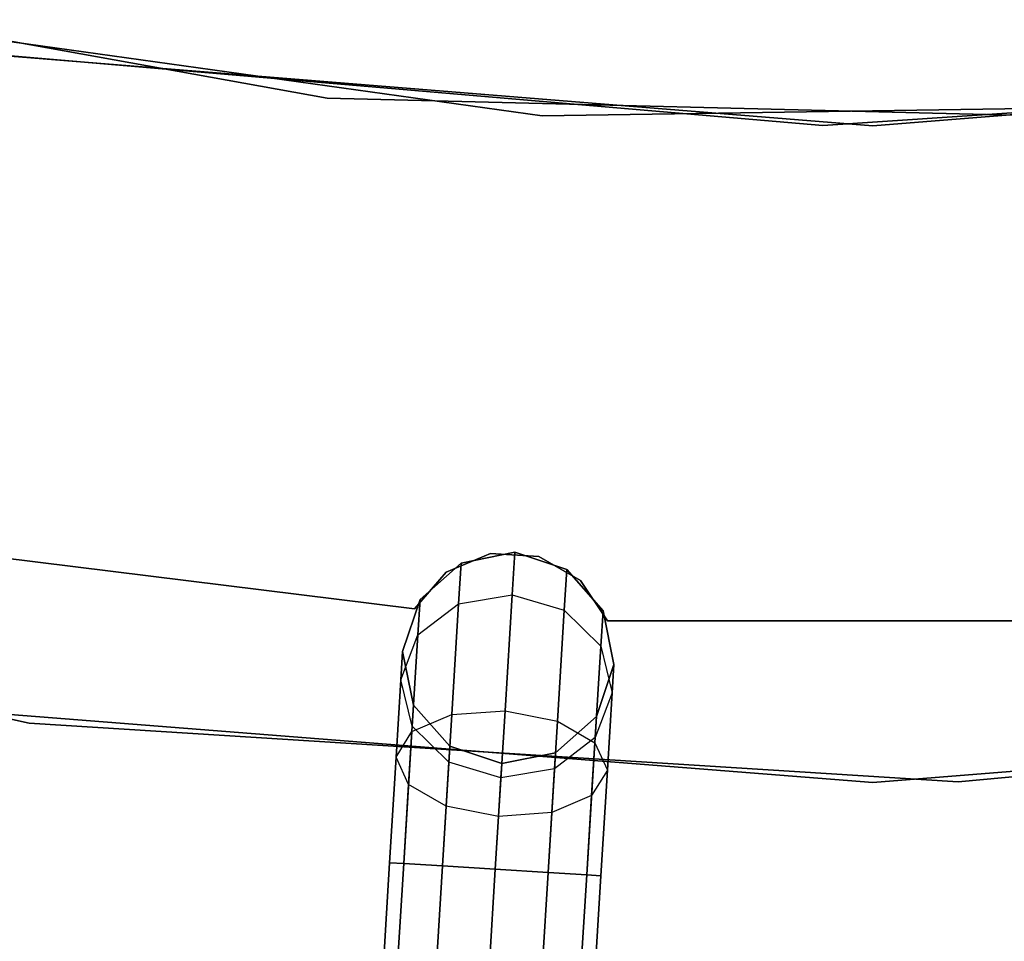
# Model space of a CAD drawing. Extents: x -129 to 129, y -127 to 130.
# Tile 145 of 188: x -8.06 to 1.24, y -57.27 to -48.56. Entities that reach past the tile are written whole.
import ezdxf

# ---------------------------------------------------------------- set-up
doc = ezdxf.new("R2010")
doc.units = 0
doc.header["$LTSCALE"] = 25.4
doc.layers.get('0').update_dxf_attribs({"linetype": 'CONTINUOUS'})

# ---------------------------------------------------------------- blocks, each defined once
blk = doc.blocks.new('NOME_B_PM2_STL')
at = {"color": 0}
for p, q in [((117.3791, -49.1585, 540.5779), (125.0333, -50.5377, 540.5779)), ((125.0333, -50.5377, 525.5779), (117.3791, -49.1585, 525.5779)), ((117.3791, -49.1585, 540.5779), (125.0333, -50.5377, 540.5779)), ((125.0333, -50.5377, 525.5779), (117.3791, -49.1585, 525.5779)), ((119.3625, -49.633, 26.5779), (127.0658, -50.7039, 26.5779)), ((127.0658, -50.7039, 20.0779), (119.3625, -49.633, 20.0779)), ((119.3625, -49.633, 26.5779), (127.0658, -50.7039, 26.5779)), ((127.0658, -50.7039, 20.0779), (119.3625, -49.633, 20.0779)), ((121.9688, -50.1306, 343.5779), (129.7175, -50.7978, 343.5779)), ((129.7175, -50.7978, 328.5779), (121.9688, -50.1306, 328.5779)), ((121.9688, -50.1306, 343.5779), (129.7175, -50.7978, 343.5779)), ((129.7175, -50.7978, 328.5779), (121.9688, -50.1306, 328.5779)), ((122.0397, -50.1422, 335.0779), (130.1886, -50.8, 335.0779)), ((130.1886, -50.8, 337.0779), (122.0397, -50.1422, 337.0779)), ((130.1886, -50.8, 337.0779), (122.0397, -50.1422, 337.0779)), ((122.0397, -50.1422, 335.0779), (130.1886, -50.8, 335.0779)), ((122.0397, -50.1422, 532.0779), (130.1886, -50.8, 532.0779)), ((130.1886, -50.8, 534.0779), (122.0397, -50.1422, 534.0779)), ((130.1886, -50.8, 534.0779), (122.0397, -50.1422, 534.0779)), ((122.0397, -50.1422, 532.0779), (130.1886, -50.8, 532.0779)), ((130.1886, -50.8, 335.0779), (138.3375, -50.1422, 335.0779)), ((138.3375, -50.1422, 337.0779), (130.1886, -50.8, 337.0779)), ((138.3375, -50.1422, 337.0779), (130.1886, -50.8, 337.0779)), ((130.1886, -50.8, 335.0779), (138.3375, -50.1422, 335.0779)), ((130.1886, -50.8, 532.0779), (138.3375, -50.1422, 532.0779)), ((138.3375, -50.1422, 534.0779), (130.1886, -50.8, 534.0779)), ((138.3375, -50.1422, 534.0779), (130.1886, -50.8, 534.0779)), ((130.1886, -50.8, 532.0779), (138.3375, -50.1422, 532.0779)), ((129.7175, -50.7978, 343.5779), (137.4773, -50.2744, 343.5779)), ((137.4773, -50.2744, 328.5779), (129.7175, -50.7978, 328.5779)), ((129.7175, -50.7978, 343.5779), (137.4773, -50.2744, 343.5779)), ((137.4773, -50.2744, 328.5779), (129.7175, -50.7978, 328.5779)), ((125.0333, -50.5377, 540.5779), (132.8082, -50.7324, 540.5779)), ((132.8082, -50.7324, 525.5779), (125.0333, -50.5377, 525.5779)), ((125.0333, -50.5377, 540.5779), (132.8082, -50.7324, 540.5779)), ((125.0333, -50.5377, 540.5779), (125.0333, -50.5377, 525.5779)), ((132.8082, -50.7324, 525.5779), (125.0333, -50.5377, 525.5779)), ((125.0333, -50.5377, 540.5779), (125.0333, -50.5377, 525.5779)), ((127.0658, -50.7039, 26.5779), (134.8423, -50.5864, 26.5779)), ((134.8423, -50.5864, 20.0779), (127.0658, -50.7039, 20.0779)), ((127.0658, -50.7039, 26.5779), (134.8423, -50.5864, 26.5779)), ((134.8423, -50.5864, 20.0779), (127.0658, -50.7039, 20.0779)), ((127.0658, -50.7039, 26.5779), (127.0658, -50.7039, 20.0779)), ((127.0658, -50.7039, 26.5779), (127.0658, -50.7039, 20.0779)), ((129.7175, -50.7978, 343.5779), (129.7175, -50.7978, 328.5779)), ((129.7175, -50.7978, 343.5779), (129.7175, -50.7978, 328.5779)), ((130.1886, -50.8, 335.0779), (130.1886, -50.8, 337.0779)), ((130.1886, -50.8, 335.0779), (130.1886, -50.8, 337.0779)), ((130.1886, -50.8, 532.0779), (130.1886, -50.8, 534.0779)), ((130.1886, -50.8, 532.0779), (130.1886, -50.8, 534.0779)), ((113.6318, -54.5424, 333.0779), (122.2186, -56.44, 333.0779)), ((122.2186, -56.44, 335.0779), (113.6318, -54.5424, 335.0779)), ((122.2186, -56.44, 335.0779), (113.6318, -54.5424, 335.0779)), ((113.6318, -54.5424, 333.0779), (122.2186, -56.44, 333.0779)), ((113.6318, -54.5424, 534.0779), (122.2186, -56.44, 534.0779)), ((122.2186, -56.44, 536.0779), (113.6318, -54.5424, 536.0779)), ((122.2186, -56.44, 536.0779), (113.6318, -54.5424, 536.0779)), ((113.6318, -54.5424, 534.0779), (122.2186, -56.44, 534.0779)), ((125.8592, -55.361, 337.0779), (120.8841, -54.7449, 337.0779)), ((120.8841, -54.7449, 335.0779), (125.8592, -55.361, 335.0779)), ((120.8841, -54.7449, 335.0779), (125.8592, -55.361, 335.0779)), ((125.8592, -55.361, 337.0779), (120.8841, -54.7449, 337.0779)), ((125.8592, -55.361, 534.0779), (120.8841, -54.7449, 534.0779)), ((120.8841, -54.7449, 532.0779), (125.8592, -55.361, 532.0779)), ((120.8841, -54.7449, 532.0779), (125.8592, -55.361, 532.0779)), ((125.8592, -55.361, 534.0779), (120.8841, -54.7449, 534.0779)), ((126.5777, -54.8381, 337.0779), (126.1572, -55.0153, 337.0779)), ((126.1572, -55.0153, 335.0779), (126.5777, -54.8381, 335.0779)), ((126.1572, -55.0153, 335.0779), (126.5777, -54.8381, 335.0779)), ((126.5777, -54.8381, 337.0779), (126.1572, -55.0153, 337.0779)), ((126.5777, -54.8381, 534.0779), (126.1572, -55.0153, 534.0779)), ((126.1572, -55.0153, 532.0779), (126.5777, -54.8381, 532.0779)), ((126.1572, -55.0153, 532.0779), (126.5777, -54.8381, 532.0779)), ((126.5777, -54.8381, 534.0779), (126.1572, -55.0153, 534.0779)), ((126.8071, -54.8258, 534.0779), (126.2998, -54.9288, 534.0779)), ((126.2998, -54.9288, 335.0779), (126.8071, -54.8258, 335.0779)), ((126.8071, -54.8258, 534.0779), (126.2998, -54.9288, 534.0779)), ((126.8071, -54.8258, 526.5779), (126.2998, -54.9288, 526.5779)), ((126.8071, -54.8258, 526.5779), (126.2998, -54.9288, 526.5779)), ((126.8071, -54.8258, 342.5779), (126.2998, -54.9288, 342.5779)), ((126.8071, -54.8258, 342.5779), (126.2998, -54.9288, 342.5779)), ((126.2998, -54.9288, 335.0779), (126.8071, -54.8258, 335.0779)), ((127.0332, -54.8662, 337.0779), (126.5777, -54.8381, 337.0779)), ((126.5777, -54.8381, 337.0779), (126.5777, -54.8381, 335.0779)), ((126.5777, -54.8381, 335.0779), (127.0332, -54.8662, 335.0779)), ((126.5777, -54.8381, 337.0779), (126.5777, -54.8381, 335.0779)), ((126.5777, -54.8381, 335.0779), (127.0332, -54.8662, 335.0779)), ((127.0332, -54.8662, 337.0779), (126.5777, -54.8381, 337.0779)), ((127.0332, -54.8662, 534.0779), (126.5777, -54.8381, 534.0779)), ((126.5777, -54.8381, 534.0779), (126.5777, -54.8381, 532.0779)), ((126.5777, -54.8381, 532.0779), (127.0332, -54.8662, 532.0779)), ((126.5777, -54.8381, 534.0779), (126.5777, -54.8381, 532.0779)), ((126.5777, -54.8381, 532.0779), (127.0332, -54.8662, 532.0779)), ((127.0332, -54.8662, 534.0779), (126.5777, -54.8381, 534.0779)), ((126.8071, -54.8258, 526.5779), (126.7824, -55.227, 525.0779)), ((126.8071, -54.8258, 526.5779), (126.7824, -55.227, 525.0779)), ((126.7824, -55.227, 344.0779), (126.8071, -54.8258, 342.5779)), ((126.7824, -55.227, 344.0779), (126.8071, -54.8258, 342.5779)), ((127.2979, -54.9903, 534.0779), (126.8071, -54.8258, 534.0779)), ((126.8071, -54.8258, 335.0779), (127.2979, -54.9903, 335.0779)), ((127.2979, -54.9903, 526.5779), (126.8071, -54.8258, 526.5779)), ((126.8071, -54.8258, 534.0779), (126.8071, -54.8258, 526.5779)), ((127.2979, -54.9903, 534.0779), (126.8071, -54.8258, 534.0779)), ((126.8071, -54.8258, 534.0779), (126.8071, -54.8258, 526.5779)), ((127.2979, -54.9903, 526.5779), (126.8071, -54.8258, 526.5779)), ((127.2979, -54.9903, 342.5779), (126.8071, -54.8258, 342.5779)), ((126.8071, -54.8258, 335.0779), (127.2979, -54.9903, 335.0779)), ((126.8071, -54.8258, 342.5779), (126.8071, -54.8258, 335.0779)), ((127.2979, -54.9903, 342.5779), (126.8071, -54.8258, 342.5779)), ((126.8071, -54.8258, 342.5779), (126.8071, -54.8258, 335.0779)), ((127.4288, -55.0938, 337.0779), (127.0332, -54.8662, 337.0779)), ((127.0332, -54.8662, 337.0779), (127.0332, -54.8662, 335.0779)), ((127.0332, -54.8662, 335.0779), (127.4288, -55.0938, 335.0779)), ((127.0332, -54.8662, 337.0779), (127.0332, -54.8662, 335.0779)), ((127.0332, -54.8662, 335.0779), (127.4288, -55.0938, 335.0779)), ((127.4288, -55.0938, 337.0779), (127.0332, -54.8662, 337.0779)), ((127.4288, -55.0938, 534.0779), (127.0332, -54.8662, 534.0779)), ((127.0332, -54.8662, 534.0779), (127.0332, -54.8662, 532.0779)), ((127.0332, -54.8662, 532.0779), (127.4288, -55.0938, 532.0779)), ((127.0332, -54.8662, 534.0779), (127.0332, -54.8662, 532.0779)), ((127.0332, -54.8662, 532.0779), (127.4288, -55.0938, 532.0779)), ((127.4288, -55.0938, 534.0779), (127.0332, -54.8662, 534.0779)), ((126.2998, -54.9288, 534.0779), (125.9119, -55.2716, 534.0779)), ((125.9119, -55.2716, 335.0779), (126.2998, -54.9288, 335.0779)), ((126.2998, -54.9288, 534.0779), (125.9119, -55.2716, 534.0779)), ((126.2998, -54.9288, 526.5779), (125.9119, -55.2716, 526.5779)), ((126.2998, -54.9288, 526.5779), (125.9119, -55.2716, 526.5779)), ((126.2998, -54.9288, 342.5779), (125.9119, -55.2716, 342.5779)), ((126.2998, -54.9288, 342.5779), (125.9119, -55.2716, 342.5779)), ((125.9119, -55.2716, 335.0779), (126.2998, -54.9288, 335.0779)), ((126.2998, -54.9288, 526.5779), (126.2762, -55.312, 525.1448)), ((126.2998, -54.9288, 526.5779), (126.2762, -55.312, 525.1448)), ((126.2762, -55.312, 344.0109), (126.2998, -54.9288, 342.5779)), ((126.2762, -55.312, 344.0109), (126.2998, -54.9288, 342.5779)), ((126.2998, -54.9288, 534.0779), (126.2998, -54.9288, 526.5779)), ((126.2998, -54.9288, 534.0779), (126.2998, -54.9288, 526.5779)), ((126.2998, -54.9288, 342.5779), (126.2998, -54.9288, 335.0779)), ((126.2998, -54.9288, 342.5779), (126.2998, -54.9288, 335.0779)), ((126.1572, -55.0153, 337.0779), (125.8592, -55.361, 337.0779)), ((125.8592, -55.361, 335.0779), (126.1572, -55.0153, 335.0779)), ((125.8592, -55.361, 335.0779), (126.1572, -55.0153, 335.0779)), ((126.1572, -55.0153, 337.0779), (125.8592, -55.361, 337.0779)), ((126.1572, -55.0153, 534.0779), (125.8592, -55.361, 534.0779)), ((125.8592, -55.361, 532.0779), (126.1572, -55.0153, 532.0779)), ((125.8592, -55.361, 532.0779), (126.1572, -55.0153, 532.0779)), ((126.1572, -55.0153, 534.0779), (125.8592, -55.361, 534.0779)), ((126.1572, -55.0153, 337.0779), (126.1572, -55.0153, 335.0779)), ((126.1572, -55.0153, 337.0779), (126.1572, -55.0153, 335.0779)), ((126.1572, -55.0153, 534.0779), (126.1572, -55.0153, 532.0779)), ((126.1572, -55.0153, 534.0779), (126.1572, -55.0153, 532.0779)), ((127.2979, -54.9903, 526.5779), (127.2743, -55.3736, 525.1448)), ((127.2979, -54.9903, 526.5779), (127.2743, -55.3736, 525.1448)), ((127.2743, -55.3736, 344.0109), (127.2979, -54.9903, 342.5779)), ((127.2743, -55.3736, 344.0109), (127.2979, -54.9903, 342.5779)), ((127.6407, -55.3782, 534.0779), (127.2979, -54.9903, 534.0779)), ((127.2979, -54.9903, 335.0779), (127.6407, -55.3782, 335.0779)), ((127.2979, -54.9903, 534.0779), (127.2979, -54.9903, 526.5779)), ((127.6407, -55.3782, 534.0779), (127.2979, -54.9903, 534.0779)), ((127.6407, -55.3782, 526.5779), (127.2979, -54.9903, 526.5779)), ((127.2979, -54.9903, 534.0779), (127.2979, -54.9903, 526.5779)), ((127.6407, -55.3782, 526.5779), (127.2979, -54.9903, 526.5779)), ((127.6407, -55.3782, 342.5779), (127.2979, -54.9903, 342.5779)), ((127.2979, -54.9903, 342.5779), (127.2979, -54.9903, 335.0779)), ((127.6407, -55.3782, 342.5779), (127.2979, -54.9903, 342.5779)), ((127.2979, -54.9903, 335.0779), (127.6407, -55.3782, 335.0779)), ((127.2979, -54.9903, 342.5779), (127.2979, -54.9903, 335.0779)), ((127.6821, -55.4734, 337.0779), (127.4288, -55.0938, 337.0779)), ((127.4288, -55.0938, 337.0779), (127.4288, -55.0938, 335.0779)), ((127.4288, -55.0938, 335.0779), (127.6821, -55.4734, 335.0779)), ((127.4288, -55.0938, 337.0779), (127.4288, -55.0938, 335.0779)), ((127.4288, -55.0938, 335.0779), (127.6821, -55.4734, 335.0779)), ((127.6821, -55.4734, 337.0779), (127.4288, -55.0938, 337.0779)), ((127.6821, -55.4734, 534.0779), (127.4288, -55.0938, 534.0779)), ((127.4288, -55.0938, 534.0779), (127.4288, -55.0938, 532.0779)), ((127.4288, -55.0938, 532.0779), (127.6821, -55.4734, 532.0779)), ((127.4288, -55.0938, 534.0779), (127.4288, -55.0938, 532.0779)), ((127.4288, -55.0938, 532.0779), (127.6821, -55.4734, 532.0779)), ((127.6821, -55.4734, 534.0779), (127.4288, -55.0938, 534.0779)), ((126.2762, -55.312, 525.1448), (126.7824, -55.227, 525.0779)), ((126.2762, -55.312, 525.1448), (126.7824, -55.227, 525.0779)), ((126.2762, -55.312, 344.0109), (126.7824, -55.227, 344.0779)), ((126.2762, -55.312, 344.0109), (126.7824, -55.227, 344.0779)), ((126.7824, -55.227, 525.0779), (126.7148, -56.323, 523.9798)), ((126.7824, -55.227, 525.0779), (126.7148, -56.323, 523.9798)), ((126.7148, -56.323, 345.1759), (126.7824, -55.227, 344.0779)), ((126.7148, -56.323, 345.1759), (126.7824, -55.227, 344.0779)), ((126.7824, -55.227, 525.0779), (127.2743, -55.3736, 525.1448)), ((126.7824, -55.227, 525.0779), (127.2743, -55.3736, 525.1448)), ((126.7824, -55.227, 344.0779), (127.2743, -55.3736, 344.0109)), ((126.7824, -55.227, 344.0779), (127.2743, -55.3736, 344.0109)), ((125.9119, -55.2716, 534.0779), (125.7474, -55.7624, 534.0779)), ((125.7474, -55.7624, 335.0779), (125.9119, -55.2716, 335.0779)), ((125.9119, -55.2716, 534.0779), (125.7474, -55.7624, 534.0779)), ((125.9119, -55.2716, 526.5779), (125.7474, -55.7624, 526.5779)), ((125.9119, -55.2716, 526.5779), (125.7474, -55.7624, 526.5779)), ((125.9119, -55.2716, 342.5779), (125.7474, -55.7624, 342.5779)), ((125.9119, -55.2716, 342.5779), (125.7474, -55.7624, 342.5779)), ((125.7474, -55.7624, 335.0779), (125.9119, -55.2716, 335.0779)), ((125.9119, -55.2716, 526.5779), (125.8913, -55.6059, 525.3279)), ((125.9119, -55.2716, 526.5779), (125.8913, -55.6059, 525.3279)), ((125.8913, -55.6059, 343.8279), (125.9119, -55.2716, 342.5779)), ((125.8913, -55.6059, 343.8279), (125.9119, -55.2716, 342.5779)), ((125.8913, -55.6059, 525.3279), (126.2762, -55.312, 525.1448)), ((125.8913, -55.6059, 525.3279), (126.2762, -55.312, 525.1448)), ((125.8913, -55.6059, 343.8279), (126.2762, -55.312, 344.0109)), ((125.8913, -55.6059, 343.8279), (126.2762, -55.312, 344.0109)), ((125.9119, -55.2716, 534.0779), (125.9119, -55.2716, 526.5779)), ((125.9119, -55.2716, 534.0779), (125.9119, -55.2716, 526.5779)), ((125.9119, -55.2716, 342.5779), (125.9119, -55.2716, 335.0779)), ((125.9119, -55.2716, 342.5779), (125.9119, -55.2716, 335.0779)), ((126.2762, -55.312, 525.1448), (126.2116, -56.3591, 524.0958)), ((126.2762, -55.312, 525.1448), (126.2116, -56.3591, 524.0958)), ((126.2116, -56.3591, 345.0599), (126.2762, -55.312, 344.0109)), ((126.2116, -56.3591, 345.0599), (126.2762, -55.312, 344.0109)), ((125.8592, -55.361, 337.0779), (125.8592, -55.361, 335.0779)), ((125.8592, -55.361, 337.0779), (125.8592, -55.361, 335.0779)), ((125.8592, -55.361, 534.0779), (125.8592, -55.361, 532.0779)), ((125.8592, -55.361, 534.0779), (125.8592, -55.361, 532.0779)), ((127.2743, -55.3736, 525.1448), (127.2097, -56.4206, 524.0958)), ((127.2743, -55.3736, 525.1448), (127.2097, -56.4206, 524.0958)), ((127.2097, -56.4206, 345.0599), (127.2743, -55.3736, 344.0109)), ((127.2097, -56.4206, 345.0599), (127.2743, -55.3736, 344.0109)), ((127.2743, -55.3736, 525.1448), (127.6201, -55.7125, 525.3279)), ((127.2743, -55.3736, 525.1448), (127.6201, -55.7125, 525.3279)), ((127.2743, -55.3736, 344.0109), (127.6201, -55.7125, 343.8279)), ((127.2743, -55.3736, 344.0109), (127.6201, -55.7125, 343.8279)), ((127.6407, -55.3782, 526.5779), (127.6201, -55.7125, 525.3279)), ((127.6407, -55.3782, 526.5779), (127.6201, -55.7125, 525.3279)), ((127.6201, -55.7125, 343.8279), (127.6407, -55.3782, 342.5779)), ((127.6201, -55.7125, 343.8279), (127.6407, -55.3782, 342.5779)), ((127.7436, -55.8855, 534.0779), (127.6407, -55.3782, 534.0779)), ((127.6407, -55.3782, 335.0779), (127.7436, -55.8855, 335.0779)), ((127.6407, -55.3782, 534.0779), (127.6407, -55.3782, 526.5779)), ((127.7436, -55.8855, 534.0779), (127.6407, -55.3782, 534.0779)), ((127.7436, -55.8855, 526.5779), (127.6407, -55.3782, 526.5779)), ((127.6407, -55.3782, 534.0779), (127.6407, -55.3782, 526.5779)), ((127.7436, -55.8855, 526.5779), (127.6407, -55.3782, 526.5779)), ((127.7436, -55.8855, 342.5779), (127.6407, -55.3782, 342.5779)), ((127.6407, -55.3782, 342.5779), (127.6407, -55.3782, 335.0779)), ((127.7436, -55.8855, 342.5779), (127.6407, -55.3782, 342.5779)), ((127.6407, -55.3782, 335.0779), (127.7436, -55.8855, 335.0779)), ((127.6407, -55.3782, 342.5779), (127.6407, -55.3782, 335.0779)), ((132.6952, -55.4734, 337.0779), (127.6821, -55.4734, 337.0779)), ((127.6821, -55.4734, 337.0779), (127.6821, -55.4734, 335.0779)), ((127.6821, -55.4734, 335.0779), (132.6952, -55.4734, 335.0779)), ((127.6821, -55.4734, 337.0779), (127.6821, -55.4734, 335.0779)), ((127.6821, -55.4734, 335.0779), (132.6952, -55.4734, 335.0779)), ((132.6952, -55.4734, 337.0779), (127.6821, -55.4734, 337.0779)), ((132.6952, -55.4734, 534.0779), (127.6821, -55.4734, 534.0779)), ((127.6821, -55.4734, 534.0779), (127.6821, -55.4734, 532.0779)), ((127.6821, -55.4734, 532.0779), (132.6952, -55.4734, 532.0779)), ((127.6821, -55.4734, 534.0779), (127.6821, -55.4734, 532.0779)), ((127.6821, -55.4734, 532.0779), (132.6952, -55.4734, 532.0779)), ((132.6952, -55.4734, 534.0779), (127.6821, -55.4734, 534.0779)), ((125.7309, -56.0298, 525.5779), (125.8913, -55.6059, 525.3279)), ((125.7309, -56.0298, 525.5779), (125.8913, -55.6059, 525.3279)), ((125.7309, -56.0298, 343.5779), (125.8913, -55.6059, 343.8279)), ((125.7309, -56.0298, 343.5779), (125.8913, -55.6059, 343.8279)), ((125.8913, -55.6059, 525.3279), (125.835, -56.5192, 524.4128)), ((125.8913, -55.6059, 525.3279), (125.835, -56.5192, 524.4128)), ((125.835, -56.5192, 344.7429), (125.8913, -55.6059, 343.8279)), ((125.835, -56.5192, 344.7429), (125.8913, -55.6059, 343.8279)), ((127.6201, -55.7125, 525.3279), (127.5638, -56.6258, 524.4128)), ((127.6201, -55.7125, 525.3279), (127.5638, -56.6258, 524.4128)), ((127.5638, -56.6258, 344.7429), (127.6201, -55.7125, 343.8279)), ((127.5638, -56.6258, 344.7429), (127.6201, -55.7125, 343.8279)), ((127.6201, -55.7125, 525.3279), (127.7271, -56.1529, 525.5779)), ((127.6201, -55.7125, 525.3279), (127.7271, -56.1529, 525.5779)), ((127.6201, -55.7125, 343.8279), (127.7271, -56.1529, 343.5779)), ((127.6201, -55.7125, 343.8279), (127.7271, -56.1529, 343.5779)), ((125.7474, -55.7624, 526.5779), (125.7309, -56.0298, 525.5779)), ((125.7474, -55.7624, 526.5779), (125.7309, -56.0298, 525.5779)), ((125.7309, -56.0298, 343.5779), (125.7474, -55.7624, 342.5779)), ((125.7309, -56.0298, 343.5779), (125.7474, -55.7624, 342.5779)), ((125.7474, -55.7624, 534.0779), (125.8504, -56.2697, 534.0779)), ((125.8504, -56.2697, 335.0779), (125.7474, -55.7624, 335.0779)), ((125.7474, -55.7624, 534.0779), (125.8504, -56.2697, 534.0779)), ((125.7474, -55.7624, 534.0779), (125.7474, -55.7624, 526.5779)), ((125.7474, -55.7624, 526.5779), (125.8504, -56.2697, 526.5779)), ((125.7474, -55.7624, 534.0779), (125.7474, -55.7624, 526.5779)), ((125.7474, -55.7624, 526.5779), (125.8504, -56.2697, 526.5779)), ((125.7474, -55.7624, 342.5779), (125.8504, -56.2697, 342.5779)), ((125.7474, -55.7624, 342.5779), (125.8504, -56.2697, 342.5779)), ((125.7474, -55.7624, 342.5779), (125.7474, -55.7624, 335.0779)), ((125.8504, -56.2697, 335.0779), (125.7474, -55.7624, 335.0779)), ((125.7474, -55.7624, 342.5779), (125.7474, -55.7624, 335.0779)), ((127.5791, -56.3763, 534.0779), (127.7436, -55.8855, 534.0779)), ((127.7436, -55.8855, 335.0779), (127.5791, -56.3763, 335.0779)), ((127.5791, -56.3763, 534.0779), (127.7436, -55.8855, 534.0779)), ((127.5791, -56.3763, 526.5779), (127.7436, -55.8855, 526.5779)), ((127.5791, -56.3763, 526.5779), (127.7436, -55.8855, 526.5779)), ((127.5791, -56.3763, 342.5779), (127.7436, -55.8855, 342.5779)), ((127.5791, -56.3763, 342.5779), (127.7436, -55.8855, 342.5779)), ((127.7436, -55.8855, 335.0779), (127.5791, -56.3763, 335.0779)), ((127.7436, -55.8855, 526.5779), (127.7271, -56.1529, 525.5779)), ((127.7436, -55.8855, 526.5779), (127.7271, -56.1529, 525.5779)), ((127.7271, -56.1529, 343.5779), (127.7436, -55.8855, 342.5779)), ((127.7271, -56.1529, 343.5779), (127.7436, -55.8855, 342.5779)), ((127.7436, -55.8855, 534.0779), (127.7436, -55.8855, 526.5779)), ((127.7436, -55.8855, 534.0779), (127.7436, -55.8855, 526.5779)), ((127.7436, -55.8855, 342.5779), (127.7436, -55.8855, 335.0779)), ((127.7436, -55.8855, 342.5779), (127.7436, -55.8855, 335.0779)), ((125.7309, -56.0298, 525.5779), (125.6859, -56.7605, 524.8458)), ((125.7309, -56.0298, 525.5779), (125.6859, -56.7605, 524.8458)), ((125.6859, -56.7605, 344.3099), (125.7309, -56.0298, 343.5779)), ((125.6859, -56.7605, 344.3099), (125.7309, -56.0298, 343.5779)), ((125.838, -56.4702, 525.8279), (125.7309, -56.0298, 525.5779)), ((125.838, -56.4702, 525.8279), (125.7309, -56.0298, 525.5779)), ((125.838, -56.4702, 343.3279), (125.7309, -56.0298, 343.5779)), ((125.838, -56.4702, 343.3279), (125.7309, -56.0298, 343.5779)), ((127.7271, -56.1529, 525.5779), (127.5668, -56.5769, 525.8279)), ((127.7271, -56.1529, 525.5779), (127.5668, -56.5769, 525.8279)), ((127.7271, -56.1529, 343.5779), (127.5668, -56.5769, 343.3279)), ((127.7271, -56.1529, 343.5779), (127.5668, -56.5769, 343.3279)), ((127.7271, -56.1529, 525.5779), (127.6821, -56.8836, 524.8458)), ((127.7271, -56.1529, 525.5779), (127.6821, -56.8836, 524.8458)), ((127.6821, -56.8836, 344.3099), (127.7271, -56.1529, 343.5779)), ((127.6821, -56.8836, 344.3099), (127.7271, -56.1529, 343.5779)), ((125.8504, -56.2697, 526.5779), (125.838, -56.4702, 525.8279)), ((125.8504, -56.2697, 526.5779), (125.838, -56.4702, 525.8279)), ((125.838, -56.4702, 343.3279), (125.8504, -56.2697, 342.5779)), ((125.838, -56.4702, 343.3279), (125.8504, -56.2697, 342.5779)), ((125.8504, -56.2697, 534.0779), (126.1932, -56.6575, 534.0779)), ((126.1932, -56.6575, 335.0779), (125.8504, -56.2697, 335.0779)), ((125.8504, -56.2697, 534.0779), (126.1932, -56.6575, 534.0779)), ((125.8504, -56.2697, 534.0779), (125.8504, -56.2697, 526.5779)), ((125.8504, -56.2697, 526.5779), (126.1932, -56.6575, 526.5779)), ((125.8504, -56.2697, 534.0779), (125.8504, -56.2697, 526.5779)), ((125.8504, -56.2697, 526.5779), (126.1932, -56.6575, 526.5779)), ((125.8504, -56.2697, 342.5779), (126.1932, -56.6575, 342.5779)), ((125.8504, -56.2697, 342.5779), (126.1932, -56.6575, 342.5779)), ((125.8504, -56.2697, 342.5779), (125.8504, -56.2697, 335.0779)), ((126.1932, -56.6575, 335.0779), (125.8504, -56.2697, 335.0779)), ((125.8504, -56.2697, 342.5779), (125.8504, -56.2697, 335.0779)), ((130.995, -56.9943, 333.0779), (139.7522, -56.192, 333.0779)), ((139.7522, -56.192, 335.0779), (130.995, -56.9943, 335.0779)), ((139.7522, -56.192, 335.0779), (130.995, -56.9943, 335.0779)), ((130.995, -56.9943, 333.0779), (139.7522, -56.192, 333.0779)), ((130.995, -56.9943, 534.0779), (139.7522, -56.192, 534.0779)), ((139.7522, -56.192, 536.0779), (130.995, -56.9943, 536.0779)), ((139.7522, -56.192, 536.0779), (130.995, -56.9943, 536.0779)), ((130.995, -56.9943, 534.0779), (139.7522, -56.192, 534.0779)), ((121.2719, -56.2982, 21.0779), (130.1886, -57, 21.0779)), ((130.1886, -57, 23.0779), (121.2719, -56.2982, 23.0779)), ((130.1886, -57, 23.0779), (121.2719, -56.2982, 23.0779)), ((121.2719, -56.2982, 21.0779), (130.1886, -57, 21.0779)), ((121.2719, -56.2982, 697.0779), (130.1886, -57, 697.0779)), ((130.1886, -57, 699.0779), (121.2719, -56.2982, 699.0779)), ((130.1886, -57, 699.0779), (121.2719, -56.2982, 699.0779)), ((121.2719, -56.2982, 697.0779), (130.1886, -57, 697.0779)), ((125.835, -56.5192, 524.4128), (126.2116, -56.3591, 524.0958)), ((125.835, -56.5192, 524.4128), (126.2116, -56.3591, 524.0958)), ((125.835, -56.5192, 344.7429), (126.2116, -56.3591, 345.0599)), ((125.835, -56.5192, 344.7429), (126.2116, -56.3591, 345.0599)), ((126.2116, -56.3591, 524.0958), (126.1234, -57.7893, 523.7119)), ((126.2116, -56.3591, 524.0958), (126.1234, -57.7893, 523.7119)), ((126.1234, -57.7893, 345.4439), (126.2116, -56.3591, 345.0599)), ((126.1234, -57.7893, 345.4439), (126.2116, -56.3591, 345.0599)), ((126.2116, -56.3591, 524.0958), (126.7148, -56.323, 523.9798)), ((126.2116, -56.3591, 524.0958), (126.7148, -56.323, 523.9798)), ((126.2116, -56.3591, 345.0599), (126.7148, -56.323, 345.1759)), ((126.2116, -56.3591, 345.0599), (126.7148, -56.323, 345.1759)), ((126.7148, -56.323, 523.9798), (126.6224, -57.8201, 523.5779)), ((126.7148, -56.323, 523.9798), (126.6224, -57.8201, 523.5779)), ((126.6224, -57.8201, 345.5779), (126.7148, -56.323, 345.1759)), ((126.6224, -57.8201, 345.5779), (126.7148, -56.323, 345.1759)), ((126.7148, -56.323, 523.9798), (127.2097, -56.4206, 524.0958)), ((126.7148, -56.323, 523.9798), (127.2097, -56.4206, 524.0958)), ((126.7148, -56.323, 345.1759), (127.2097, -56.4206, 345.0599)), ((126.7148, -56.323, 345.1759), (127.2097, -56.4206, 345.0599)), ((127.1913, -56.7191, 534.0779), (127.5791, -56.3763, 534.0779)), ((127.5791, -56.3763, 335.0779), (127.1913, -56.7191, 335.0779)), ((127.1913, -56.7191, 534.0779), (127.5791, -56.3763, 534.0779)), ((127.1913, -56.7191, 526.5779), (127.5791, -56.3763, 526.5779)), ((127.1913, -56.7191, 526.5779), (127.5791, -56.3763, 526.5779)), ((127.1913, -56.7191, 342.5779), (127.5791, -56.3763, 342.5779)), ((127.1913, -56.7191, 342.5779), (127.5791, -56.3763, 342.5779)), ((127.5791, -56.3763, 335.0779), (127.1913, -56.7191, 335.0779)), ((127.5791, -56.3763, 526.5779), (127.5668, -56.5769, 525.8279)), ((127.5791, -56.3763, 526.5779), (127.5668, -56.5769, 525.8279)), ((127.5668, -56.5769, 343.3279), (127.5791, -56.3763, 342.5779)), ((127.5668, -56.5769, 343.3279), (127.5791, -56.3763, 342.5779)), ((127.5791, -56.3763, 534.0779), (127.5791, -56.3763, 526.5779)), ((127.5791, -56.3763, 534.0779), (127.5791, -56.3763, 526.5779)), ((127.5791, -56.3763, 342.5779), (127.5791, -56.3763, 335.0779)), ((127.5791, -56.3763, 342.5779), (127.5791, -56.3763, 335.0779)), ((130.1886, -57, 21.0779), (139.1054, -56.2982, 21.0779)), ((139.1054, -56.2982, 23.0779), (130.1886, -57, 23.0779)), ((139.1054, -56.2982, 23.0779), (130.1886, -57, 23.0779)), ((130.1886, -57, 21.0779), (139.1054, -56.2982, 21.0779)), ((130.1886, -57, 697.0779), (139.1054, -56.2982, 697.0779)), ((139.1054, -56.2982, 699.0779), (130.1886, -57, 699.0779)), ((139.1054, -56.2982, 699.0779), (130.1886, -57, 699.0779)), ((130.1886, -57, 697.0779), (139.1054, -56.2982, 697.0779)), ((122.2186, -56.44, 333.0779), (130.995, -56.9943, 333.0779)), ((130.995, -56.9943, 335.0779), (122.2186, -56.44, 335.0779)), ((122.2186, -56.44, 335.0779), (122.2186, -56.44, 333.0779)), ((122.2186, -56.44, 335.0779), (122.2186, -56.44, 333.0779)), ((130.995, -56.9943, 335.0779), (122.2186, -56.44, 335.0779)), ((122.2186, -56.44, 333.0779), (130.995, -56.9943, 333.0779)), ((122.2186, -56.44, 534.0779), (130.995, -56.9943, 534.0779)), ((130.995, -56.9943, 536.0779), (122.2186, -56.44, 536.0779)), ((122.2186, -56.44, 536.0779), (122.2186, -56.44, 534.0779)), ((122.2186, -56.44, 536.0779), (122.2186, -56.44, 534.0779)), ((130.995, -56.9943, 536.0779), (122.2186, -56.44, 536.0779)), ((122.2186, -56.44, 534.0779), (130.995, -56.9943, 534.0779)), ((125.838, -56.4702, 525.8279), (125.8042, -57.0182, 525.2788)), ((125.838, -56.4702, 525.8279), (125.8042, -57.0182, 525.2788)), ((125.8042, -57.0182, 343.8769), (125.838, -56.4702, 343.3279)), ((125.8042, -57.0182, 343.8769), (125.838, -56.4702, 343.3279)), ((126.1838, -56.8092, 526.0109), (125.838, -56.4702, 525.8279)), ((126.1838, -56.8092, 526.0109), (125.838, -56.4702, 525.8279)), ((126.1838, -56.8092, 343.1448), (125.838, -56.4702, 343.3279)), ((126.1838, -56.8092, 343.1448), (125.838, -56.4702, 343.3279)), ((127.2097, -56.4206, 524.0958), (127.1215, -57.8509, 523.7119)), ((127.2097, -56.4206, 524.0958), (127.1215, -57.8509, 523.7119)), ((127.1215, -57.8509, 345.4439), (127.2097, -56.4206, 345.0599)), ((127.1215, -57.8509, 345.4439), (127.2097, -56.4206, 345.0599)), ((127.2097, -56.4206, 524.0958), (127.5638, -56.6258, 524.4128)), ((127.2097, -56.4206, 524.0958), (127.5638, -56.6258, 524.4128)), ((127.2097, -56.4206, 345.0599), (127.5638, -56.6258, 344.7429)), ((127.2097, -56.4206, 345.0599), (127.5638, -56.6258, 344.7429)), ((125.6859, -56.7605, 524.8458), (125.835, -56.5192, 524.4128)), ((125.6859, -56.7605, 524.8458), (125.835, -56.5192, 524.4128)), ((125.6859, -56.7605, 344.3099), (125.835, -56.5192, 344.7429)), ((125.6859, -56.7605, 344.3099), (125.835, -56.5192, 344.7429)), ((125.835, -56.5192, 524.4128), (125.758, -57.7668, 524.0779)), ((125.835, -56.5192, 524.4128), (125.758, -57.7668, 524.0779)), ((125.758, -57.7668, 345.0779), (125.835, -56.5192, 344.7429)), ((125.758, -57.7668, 345.0779), (125.835, -56.5192, 344.7429)), ((127.5668, -56.5769, 525.8279), (127.1819, -56.8707, 526.0109)), ((127.5668, -56.5769, 525.8279), (127.1819, -56.8707, 526.0109)), ((127.5668, -56.5769, 343.3279), (127.1819, -56.8707, 343.1448)), ((127.5668, -56.5769, 343.3279), (127.1819, -56.8707, 343.1448)), ((127.5638, -56.6258, 524.4128), (127.4868, -57.8734, 524.0779)), ((127.5638, -56.6258, 524.4128), (127.4868, -57.8734, 524.0779)), ((127.4868, -57.8734, 345.0779), (127.5638, -56.6258, 344.7429)), ((127.4868, -57.8734, 345.0779), (127.5638, -56.6258, 344.7429)), ((127.5668, -56.5769, 525.8279), (127.533, -57.1249, 525.2788)), ((127.5668, -56.5769, 525.8279), (127.533, -57.1249, 525.2788)), ((127.533, -57.1249, 343.8769), (127.5668, -56.5769, 343.3279)), ((127.533, -57.1249, 343.8769), (127.5668, -56.5769, 343.3279)), ((127.5638, -56.6258, 524.4128), (127.6821, -56.8836, 524.8458)), ((127.5638, -56.6258, 524.4128), (127.6821, -56.8836, 524.8458)), ((127.5638, -56.6258, 344.7429), (127.6821, -56.8836, 344.3099)), ((127.5638, -56.6258, 344.7429), (127.6821, -56.8836, 344.3099)), ((126.1932, -56.6575, 526.5779), (126.1838, -56.8092, 526.0109)), ((126.1932, -56.6575, 526.5779), (126.1838, -56.8092, 526.0109)), ((126.1838, -56.8092, 343.1448), (126.1932, -56.6575, 342.5779)), ((126.1838, -56.8092, 343.1448), (126.1932, -56.6575, 342.5779)), ((126.1932, -56.6575, 534.0779), (126.684, -56.822, 534.0779)), ((126.684, -56.822, 335.0779), (126.1932, -56.6575, 335.0779)), ((126.1932, -56.6575, 534.0779), (126.684, -56.822, 534.0779)), ((126.1932, -56.6575, 534.0779), (126.1932, -56.6575, 526.5779)), ((126.1932, -56.6575, 526.5779), (126.684, -56.822, 526.5779)), ((126.1932, -56.6575, 534.0779), (126.1932, -56.6575, 526.5779)), ((126.1932, -56.6575, 526.5779), (126.684, -56.822, 526.5779)), ((126.1932, -56.6575, 342.5779), (126.684, -56.822, 342.5779)), ((126.1932, -56.6575, 342.5779), (126.684, -56.822, 342.5779)), ((126.1932, -56.6575, 342.5779), (126.1932, -56.6575, 335.0779)), ((126.684, -56.822, 335.0779), (126.1932, -56.6575, 335.0779)), ((126.1932, -56.6575, 342.5779), (126.1932, -56.6575, 335.0779)), ((126.684, -56.822, 534.0779), (127.1913, -56.7191, 534.0779)), ((127.1913, -56.7191, 335.0779), (126.684, -56.822, 335.0779)), ((126.684, -56.822, 534.0779), (127.1913, -56.7191, 534.0779)), ((126.684, -56.822, 526.5779), (127.1913, -56.7191, 526.5779)), ((126.684, -56.822, 526.5779), (127.1913, -56.7191, 526.5779)), ((126.684, -56.822, 342.5779), (127.1913, -56.7191, 342.5779)), ((126.684, -56.822, 342.5779), (127.1913, -56.7191, 342.5779)), ((127.1913, -56.7191, 335.0779), (126.684, -56.822, 335.0779)), ((127.1913, -56.7191, 526.5779), (127.1819, -56.8707, 526.0109)), ((127.1913, -56.7191, 526.5779), (127.1819, -56.8707, 526.0109)), ((127.1819, -56.8707, 343.1448), (127.1913, -56.7191, 342.5779)), ((127.1819, -56.8707, 343.1448), (127.1913, -56.7191, 342.5779)), ((127.1913, -56.7191, 534.0779), (127.1913, -56.7191, 526.5779)), ((127.1913, -56.7191, 534.0779), (127.1913, -56.7191, 526.5779)), ((127.1913, -56.7191, 342.5779), (127.1913, -56.7191, 335.0779)), ((127.1913, -56.7191, 342.5779), (127.1913, -56.7191, 335.0779)), ((125.6859, -56.7605, 524.8458), (125.6243, -57.7586, 524.5779)), ((125.6859, -56.7605, 524.8458), (125.6243, -57.7586, 524.5779)), ((125.6243, -57.7586, 344.5779), (125.6859, -56.7605, 344.3099)), ((125.6243, -57.7586, 344.5779), (125.6859, -56.7605, 344.3099)), ((125.8042, -57.0182, 525.2788), (125.6859, -56.7605, 524.8458)), ((125.8042, -57.0182, 525.2788), (125.6859, -56.7605, 524.8458)), ((125.8042, -57.0182, 343.8769), (125.6859, -56.7605, 344.3099)), ((125.8042, -57.0182, 343.8769), (125.6859, -56.7605, 344.3099)), ((126.1838, -56.8092, 526.0109), (126.1583, -57.2234, 525.5958)), ((126.1838, -56.8092, 526.0109), (126.1583, -57.2234, 525.5958)), ((126.1583, -57.2234, 343.5599), (126.1838, -56.8092, 343.1448)), ((126.1583, -57.2234, 343.5599), (126.1838, -56.8092, 343.1448)), ((126.6757, -56.9557, 526.0779), (126.1838, -56.8092, 526.0109)), ((126.6757, -56.9557, 526.0779), (126.1838, -56.8092, 526.0109)), ((126.6757, -56.9557, 343.0779), (126.1838, -56.8092, 343.1448)), ((126.6757, -56.9557, 343.0779), (126.1838, -56.8092, 343.1448)), ((126.6757, -56.9557, 526.0779), (126.684, -56.822, 526.5779)), ((126.6757, -56.9557, 526.0779), (126.684, -56.822, 526.5779)), ((126.684, -56.822, 342.5779), (126.6757, -56.9557, 343.0779)), ((126.684, -56.822, 342.5779), (126.6757, -56.9557, 343.0779)), ((126.684, -56.822, 534.0779), (126.684, -56.822, 526.5779)), ((126.684, -56.822, 534.0779), (126.684, -56.822, 526.5779)), ((126.684, -56.822, 342.5779), (126.684, -56.822, 335.0779)), ((126.684, -56.822, 342.5779), (126.684, -56.822, 335.0779)), ((127.1819, -56.8707, 526.0109), (126.6757, -56.9557, 526.0779)), ((127.1819, -56.8707, 526.0109), (126.6757, -56.9557, 526.0779)), ((127.1819, -56.8707, 343.1448), (126.6757, -56.9557, 343.0779)), ((127.1819, -56.8707, 343.1448), (126.6757, -56.9557, 343.0779)), ((127.1819, -56.8707, 526.0109), (127.1564, -57.285, 525.5958)), ((127.1819, -56.8707, 526.0109), (127.1564, -57.285, 525.5958)), ((127.1564, -57.285, 343.5599), (127.1819, -56.8707, 343.1448)), ((127.1564, -57.285, 343.5599), (127.1819, -56.8707, 343.1448)), ((127.6821, -56.8836, 524.8458), (127.533, -57.1249, 525.2788)), ((127.6821, -56.8836, 524.8458), (127.533, -57.1249, 525.2788)), ((127.6821, -56.8836, 344.3099), (127.533, -57.1249, 343.8769)), ((127.6821, -56.8836, 344.3099), (127.533, -57.1249, 343.8769)), ((127.6821, -56.8836, 524.8458), (127.6205, -57.8817, 524.5779)), ((127.6821, -56.8836, 524.8458), (127.6205, -57.8817, 524.5779)), ((127.6205, -57.8817, 344.5779), (127.6821, -56.8836, 344.3099)), ((127.6205, -57.8817, 344.5779), (127.6821, -56.8836, 344.3099)), ((125.8042, -57.0182, 525.2788), (125.758, -57.7668, 525.0779)), ((125.8042, -57.0182, 525.2788), (125.758, -57.7668, 525.0779)), ((125.758, -57.7668, 344.0779), (125.8042, -57.0182, 343.8769)), ((125.758, -57.7668, 344.0779), (125.8042, -57.0182, 343.8769)), ((126.1583, -57.2234, 525.5958), (125.8042, -57.0182, 525.2788)), ((126.1583, -57.2234, 525.5958), (125.8042, -57.0182, 525.2788)), ((126.1583, -57.2234, 343.5599), (125.8042, -57.0182, 343.8769)), ((126.1583, -57.2234, 343.5599), (125.8042, -57.0182, 343.8769)), ((126.6532, -57.3211, 525.7119), (126.6757, -56.9557, 526.0779)), ((126.6532, -57.3211, 525.7119), (126.6757, -56.9557, 526.0779)), ((126.6757, -56.9557, 343.0779), (126.6532, -57.3211, 343.4439)), ((126.6757, -56.9557, 343.0779), (126.6532, -57.3211, 343.4439)), ((130.1886, -57, 21.0779), (130.1886, -57, 23.0779)), ((130.1886, -57, 21.0779), (130.1886, -57, 23.0779)), ((130.1886, -57, 697.0779), (130.1886, -57, 699.0779)), ((130.1886, -57, 697.0779), (130.1886, -57, 699.0779)), ((130.995, -56.9943, 335.0779), (130.995, -56.9943, 333.0779)), ((130.995, -56.9943, 335.0779), (130.995, -56.9943, 333.0779)), ((130.995, -56.9943, 536.0779), (130.995, -56.9943, 534.0779)), ((130.995, -56.9943, 536.0779), (130.995, -56.9943, 534.0779)), ((127.533, -57.1249, 525.2788), (127.1564, -57.285, 525.5958)), ((127.533, -57.1249, 525.2788), (127.1564, -57.285, 525.5958)), ((127.533, -57.1249, 343.8769), (127.1564, -57.285, 343.5599)), ((127.533, -57.1249, 343.8769), (127.1564, -57.285, 343.5599)), ((127.533, -57.1249, 525.2788), (127.4868, -57.8734, 525.0779)), ((127.533, -57.1249, 525.2788), (127.4868, -57.8734, 525.0779)), ((127.4868, -57.8734, 344.0779), (127.533, -57.1249, 343.8769)), ((127.4868, -57.8734, 344.0779), (127.533, -57.1249, 343.8769)), ((126.1583, -57.2234, 525.5958), (126.1234, -57.7893, 525.4439)), ((126.1583, -57.2234, 525.5958), (126.1234, -57.7893, 525.4439)), ((126.1234, -57.7893, 343.7118), (126.1583, -57.2234, 343.5599)), ((126.1234, -57.7893, 343.7118), (126.1583, -57.2234, 343.5599)), ((126.6532, -57.3211, 525.7119), (126.1583, -57.2234, 525.5958)), ((126.6532, -57.3211, 525.7119), (126.1583, -57.2234, 525.5958)), ((126.6532, -57.3211, 343.4439), (126.1583, -57.2234, 343.5599)), ((126.6532, -57.3211, 343.4439), (126.1583, -57.2234, 343.5599)), ((127.1564, -57.285, 525.5958), (126.6532, -57.3211, 525.7119)), ((127.1564, -57.285, 525.5958), (126.6532, -57.3211, 525.7119)), ((127.1564, -57.285, 343.5599), (126.6532, -57.3211, 343.4439)), ((127.1564, -57.285, 343.5599), (126.6532, -57.3211, 343.4439)), ((127.1564, -57.285, 525.5958), (127.1215, -57.8509, 525.4439)), ((127.1564, -57.285, 525.5958), (127.1215, -57.8509, 525.4439)), ((127.1215, -57.8509, 343.7118), (127.1564, -57.285, 343.5599)), ((127.1215, -57.8509, 343.7118), (127.1564, -57.285, 343.5599)), ((126.6224, -57.8201, 525.5779), (126.6532, -57.3211, 525.7119)), ((126.6224, -57.8201, 525.5779), (126.6532, -57.3211, 525.7119)), ((126.6532, -57.3211, 343.4439), (126.6224, -57.8201, 343.5779)), ((126.6532, -57.3211, 343.4439), (126.6224, -57.8201, 343.5779)), ((125.6243, -57.7586, 524.5779), (122.5463, -107.6637, 524.5779)), ((125.6243, -57.7586, 524.5779), (122.5463, -107.6637, 524.5779)), ((122.5463, -107.6637, 344.5779), (125.6243, -57.7586, 344.5779)), ((122.5463, -107.6637, 344.5779), (125.6243, -57.7586, 344.5779)), ((125.758, -57.7668, 525.0779), (122.68, -107.672, 525.0779)), ((125.758, -57.7668, 525.0779), (122.68, -107.672, 525.0779)), ((125.758, -57.7668, 524.0779), (122.68, -107.672, 524.0779)), ((125.758, -57.7668, 524.0779), (122.68, -107.672, 524.0779)), ((122.68, -107.672, 344.0779), (125.758, -57.7668, 344.0779)), ((122.68, -107.672, 344.0779), (125.758, -57.7668, 344.0779)), ((122.68, -107.672, 345.0779), (125.758, -57.7668, 345.0779)), ((122.68, -107.672, 345.0779), (125.758, -57.7668, 345.0779)), ((125.6243, -57.7586, 524.5779), (125.758, -57.7668, 525.0779)), ((125.758, -57.7668, 524.0779), (125.6243, -57.7586, 524.5779)), ((125.6243, -57.7586, 524.5779), (125.758, -57.7668, 525.0779)), ((125.758, -57.7668, 524.0779), (125.6243, -57.7586, 524.5779)), ((125.6243, -57.7586, 344.5779), (125.758, -57.7668, 344.0779)), ((125.758, -57.7668, 345.0779), (125.6243, -57.7586, 344.5779)), ((125.6243, -57.7586, 344.5779), (125.758, -57.7668, 344.0779)), ((125.758, -57.7668, 345.0779), (125.6243, -57.7586, 344.5779)), ((125.758, -57.7668, 525.0779), (126.1234, -57.7893, 525.4439)), ((126.1234, -57.7893, 523.7119), (125.758, -57.7668, 524.0779)), ((125.758, -57.7668, 525.0779), (126.1234, -57.7893, 525.4439)), ((126.1234, -57.7893, 523.7119), (125.758, -57.7668, 524.0779)), ((125.758, -57.7668, 344.0779), (126.1234, -57.7893, 343.7118)), ((126.1234, -57.7893, 345.4439), (125.758, -57.7668, 345.0779)), ((125.758, -57.7668, 344.0779), (126.1234, -57.7893, 343.7118)), ((126.1234, -57.7893, 345.4439), (125.758, -57.7668, 345.0779)), ((126.1234, -57.7893, 525.4439), (123.0453, -107.6945, 525.4439)), ((126.1234, -57.7893, 525.4439), (123.0453, -107.6945, 525.4439)), ((126.1234, -57.7893, 523.7119), (123.0453, -107.6945, 523.7119)), ((126.1234, -57.7893, 523.7119), (123.0453, -107.6945, 523.7119)), ((123.0453, -107.6945, 343.7118), (126.1234, -57.7893, 343.7118)), ((123.0453, -107.6945, 343.7118), (126.1234, -57.7893, 343.7118)), ((123.0453, -107.6945, 345.4439), (126.1234, -57.7893, 345.4439)), ((123.0453, -107.6945, 345.4439), (126.1234, -57.7893, 345.4439)), ((126.6224, -57.8201, 523.5779), (123.5444, -107.7253, 523.5779)), ((126.6224, -57.8201, 525.5779), (123.5444, -107.7253, 525.5779)), ((126.6224, -57.8201, 525.5779), (123.5444, -107.7253, 525.5779)), ((126.6224, -57.8201, 523.5779), (123.5444, -107.7253, 523.5779)), ((123.5444, -107.7253, 345.5779), (126.6224, -57.8201, 345.5779)), ((123.5444, -107.7253, 343.5779), (126.6224, -57.8201, 343.5779)), ((123.5444, -107.7253, 343.5779), (126.6224, -57.8201, 343.5779)), ((123.5444, -107.7253, 345.5779), (126.6224, -57.8201, 345.5779)), ((127.1215, -57.8509, 523.7119), (124.0434, -107.7561, 523.7119)), ((127.1215, -57.8509, 523.7119), (124.0434, -107.7561, 523.7119)), ((127.1215, -57.8509, 525.4439), (124.0434, -107.7561, 525.4439)), ((127.1215, -57.8509, 525.4439), (124.0434, -107.7561, 525.4439)), ((124.0434, -107.7561, 345.4439), (127.1215, -57.8509, 345.4439)), ((124.0434, -107.7561, 345.4439), (127.1215, -57.8509, 345.4439)), ((124.0434, -107.7561, 343.7118), (127.1215, -57.8509, 343.7118)), ((124.0434, -107.7561, 343.7118), (127.1215, -57.8509, 343.7118)), ((126.1234, -57.7893, 525.4439), (126.6224, -57.8201, 525.5779)), ((126.6224, -57.8201, 523.5779), (126.1234, -57.7893, 523.7119)), ((126.1234, -57.7893, 525.4439), (126.6224, -57.8201, 525.5779)), ((126.6224, -57.8201, 523.5779), (126.1234, -57.7893, 523.7119)), ((126.1234, -57.7893, 343.7118), (126.6224, -57.8201, 343.5779)), ((126.6224, -57.8201, 345.5779), (126.1234, -57.7893, 345.4439)), ((126.1234, -57.7893, 343.7118), (126.6224, -57.8201, 343.5779)), ((126.6224, -57.8201, 345.5779), (126.1234, -57.7893, 345.4439)), ((127.1215, -57.8509, 523.7119), (126.6224, -57.8201, 523.5779)), ((126.6224, -57.8201, 525.5779), (127.1215, -57.8509, 525.4439)), ((127.1215, -57.8509, 523.7119), (126.6224, -57.8201, 523.5779)), ((126.6224, -57.8201, 525.5779), (127.1215, -57.8509, 525.4439)), ((127.1215, -57.8509, 345.4439), (126.6224, -57.8201, 345.5779)), ((126.6224, -57.8201, 343.5779), (127.1215, -57.8509, 343.7118)), ((127.1215, -57.8509, 345.4439), (126.6224, -57.8201, 345.5779)), ((126.6224, -57.8201, 343.5779), (127.1215, -57.8509, 343.7118)), ((127.4868, -57.8734, 524.0779), (127.1215, -57.8509, 523.7119)), ((127.1215, -57.8509, 525.4439), (127.4868, -57.8734, 525.0779)), ((127.4868, -57.8734, 524.0779), (127.1215, -57.8509, 523.7119)), ((127.1215, -57.8509, 525.4439), (127.4868, -57.8734, 525.0779)), ((127.4868, -57.8734, 345.0779), (127.1215, -57.8509, 345.4439)), ((127.1215, -57.8509, 343.7118), (127.4868, -57.8734, 344.0779)), ((127.4868, -57.8734, 345.0779), (127.1215, -57.8509, 345.4439)), ((127.1215, -57.8509, 343.7118), (127.4868, -57.8734, 344.0779)), ((127.4868, -57.8734, 524.0779), (124.4088, -107.7786, 524.0779)), ((127.4868, -57.8734, 524.0779), (124.4088, -107.7786, 524.0779)), ((127.4868, -57.8734, 525.0779), (124.4088, -107.7786, 525.0779)), ((127.4868, -57.8734, 525.0779), (124.4088, -107.7786, 525.0779)), ((124.4088, -107.7786, 345.0779), (127.4868, -57.8734, 345.0779)), ((124.4088, -107.7786, 345.0779), (127.4868, -57.8734, 345.0779)), ((124.4088, -107.7786, 344.0779), (127.4868, -57.8734, 344.0779)), ((124.4088, -107.7786, 344.0779), (127.4868, -57.8734, 344.0779)), ((127.6205, -57.8817, 524.5779), (124.5425, -107.7869, 524.5779)), ((127.6205, -57.8817, 524.5779), (124.5425, -107.7869, 524.5779)), ((124.5425, -107.7869, 344.5779), (127.6205, -57.8817, 344.5779)), ((124.5425, -107.7869, 344.5779), (127.6205, -57.8817, 344.5779)), ((127.6205, -57.8817, 524.5779), (127.4868, -57.8734, 524.0779)), ((127.4868, -57.8734, 525.0779), (127.6205, -57.8817, 524.5779)), ((127.6205, -57.8817, 524.5779), (127.4868, -57.8734, 524.0779)), ((127.4868, -57.8734, 525.0779), (127.6205, -57.8817, 524.5779)), ((127.6205, -57.8817, 344.5779), (127.4868, -57.8734, 345.0779)), ((127.4868, -57.8734, 344.0779), (127.6205, -57.8817, 344.5779)), ((127.6205, -57.8817, 344.5779), (127.4868, -57.8734, 345.0779)), ((127.4868, -57.8734, 344.0779), (127.6205, -57.8817, 344.5779))]:
    blk.add_line(p, q, dxfattribs=at)

msp = doc.modelspace()

# ---------------------------------------------------------------- block references
at = {"color": 253}
msp.add_blockref('NOME_B_PM2_STL', (-130.1886, 1.2338, -1724.8619), dxfattribs=at)

doc.saveas('drawing.dxf')
